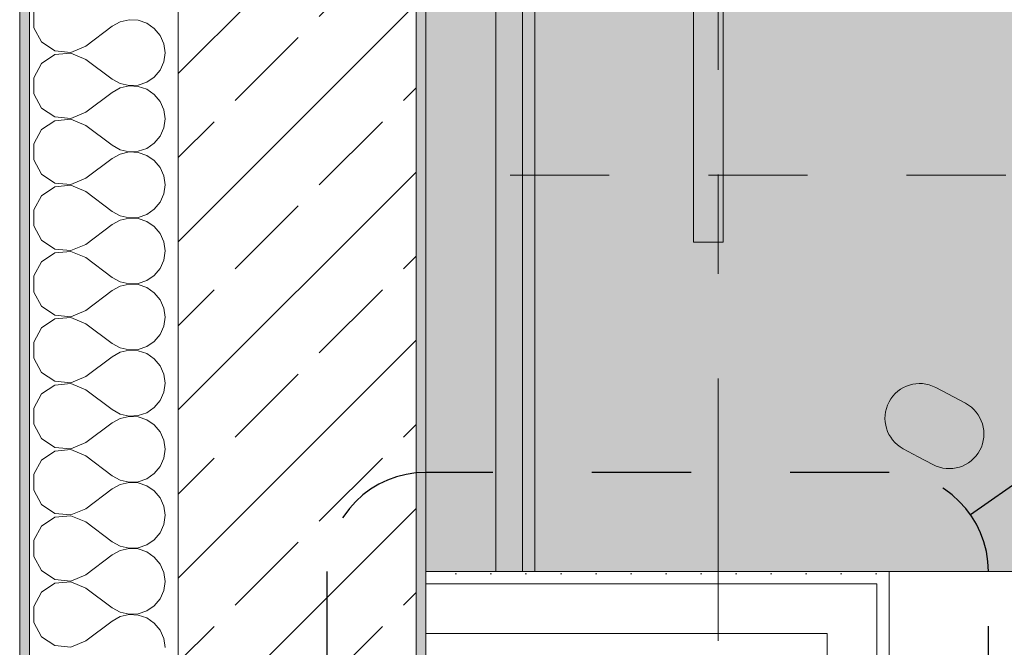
# Model space of a CAD drawing. Header units: metres. Extents: x -3.6 to 85.2, y -11 to 16.8.
# Tile 11 of 256: x -0.175 to 0.819, y 0.934 to 1.567. Entities that reach past the tile are written whole.
import ezdxf

# ---------------------------------------------------------------- set-up
doc = ezdxf.new("R2010")
doc.units = ezdxf.units.M
doc.header["$MEASUREMENT"] = 0
for name, pattern in [('Punktlinie eng', [0.0375, 0.0125, -0.025]), ('Strichlinie doppelt', [0.546806, 0.264583, -0.105833, 0.070556, -0.105833]), ('Strichlinie eng', [0.115, 0.075, -0.04])]:
    doc.linetypes.add(name, pattern=pattern)
for name, color, linetype in [('208 - Marker.Detail', 7, 'Continuous'), ('451 - Universal.Achsen Raster', 7, 'Continuous'), ('604 - Struktur.Wand Aussen', 7, 'Continuous'), ('Neubau_606 - Struktur.Wand Innen Ausbau', 7, 'Continuous'), ('Neubau_653 - Abdeckung.TB Verkofferung', 7, 'Continuous'), ('Neubau_701 - Einrichtung.Möbel', 7, 'Continuous')]:
    doc.layers.add(name, color=color, linetype=linetype)
pattern_1 = [(45, (0, 0), (-0.01767767, 0.01767767), [0, -0.025])]

# ---------------------------------------------------------------- blocks, each defined once
blk = doc.blocks.new('*X60')
at = {"layer": '604 - Struktur.Wand Aussen', "color": 7, "linetype": 'Continuous', "lineweight": 5}
for p, q in [((-0.16066, 1.57479), (-0.16066, 1.55855)), ((-0.10833, 1.54), (-0.08167, 1.56)), ((-0.07362, 1.56445), (-0.08167, 1.56)), ((-0.06466, 1.56653), (-0.07362, 1.56445)), ((-0.05547, 1.56609), (-0.06466, 1.56653)), ((-0.04676, 1.56315), (-0.05547, 1.56609)), ((-0.03918, 1.55794), (-0.04676, 1.56315)), ((-0.16066, 1.55855), (-0.15299, 1.54424)), ((-0.03331, 1.55086), (-0.03918, 1.55794)), ((-0.0296, 1.54244), (-0.03331, 1.55086)), ((-0.15299, 1.54424), (-0.13947, 1.53525)), ((-0.02833, 1.53333), (-0.0296, 1.54244)), ((-0.13947, 1.53142), (-0.15299, 1.52243)), ((-0.13947, 1.53525), (-0.1233, 1.53371)), ((-0.1233, 1.53295), (-0.13947, 1.53142)), ((-0.1233, 1.53371), (-0.10833, 1.54)), ((-0.10833, 1.52667), (-0.1233, 1.53295)), ((-0.0296, 1.52422), (-0.02833, 1.53333)), ((-0.15299, 1.52243), (-0.16066, 1.50812)), ((-0.10833, 1.52667), (-0.08167, 1.50667)), ((-0.03331, 1.51581), (-0.0296, 1.52422)), ((-0.03918, 1.50873), (-0.03331, 1.51581)), ((-0.16066, 1.50812), (-0.16066, 1.49188)), ((-0.08167, 1.50667), (-0.07362, 1.50222)), ((-0.07362, 1.50222), (-0.06466, 1.50013)), ((-0.06466, 1.50013), (-0.05547, 1.50058)), ((-0.05547, 1.50058), (-0.04676, 1.50352)), ((-0.04676, 1.50352), (-0.03918, 1.50873)), ((-0.16066, 1.49188), (-0.15299, 1.47757)), ((-0.10833, 1.47333), (-0.08167, 1.49333)), ((-0.07362, 1.49778), (-0.08167, 1.49333)), ((-0.06466, 1.49987), (-0.07362, 1.49778)), ((-0.05547, 1.49942), (-0.06466, 1.49987)), ((-0.04676, 1.49648), (-0.05547, 1.49942)), ((-0.03918, 1.49127), (-0.04676, 1.49648)), ((-0.03331, 1.48419), (-0.03918, 1.49127)), ((-0.0296, 1.47578), (-0.03331, 1.48419)), ((-0.15299, 1.47757), (-0.13947, 1.46858)), ((-0.1233, 1.46705), (-0.10833, 1.47333)), ((-0.02833, 1.46667), (-0.0296, 1.47578)), ((-0.13947, 1.46475), (-0.15299, 1.45576)), ((-0.13947, 1.46858), (-0.1233, 1.46705)), ((-0.1233, 1.46629), (-0.13947, 1.46475)), ((-0.10833, 1.46), (-0.1233, 1.46629)), ((-0.0296, 1.45756), (-0.02833, 1.46667)), ((-0.15299, 1.45576), (-0.16066, 1.44145)), ((-0.10833, 1.46), (-0.08167, 1.44)), ((-0.03331, 1.44914), (-0.0296, 1.45756)), ((-0.16066, 1.44145), (-0.16066, 1.42521)), ((-0.04676, 1.43685), (-0.03918, 1.44206)), ((-0.03918, 1.44206), (-0.03331, 1.44914)), ((-0.08167, 1.44), (-0.07362, 1.43555)), ((-0.07362, 1.43112), (-0.08167, 1.42667)), ((-0.07362, 1.43555), (-0.06466, 1.43347)), ((-0.06466, 1.4332), (-0.07362, 1.43112)), ((-0.06466, 1.43347), (-0.05547, 1.43391)), ((-0.05547, 1.43275), (-0.06466, 1.4332)), ((-0.05547, 1.43391), (-0.04676, 1.43685)), ((-0.04676, 1.42981), (-0.05547, 1.43275)), ((-0.16066, 1.42521), (-0.15299, 1.4109)), ((-0.10833, 1.40667), (-0.08167, 1.42667)), ((-0.03918, 1.42461), (-0.04676, 1.42981)), ((-0.03331, 1.41752), (-0.03918, 1.42461)), ((-0.15299, 1.4109), (-0.13947, 1.40192)), ((-0.0296, 1.40911), (-0.03331, 1.41752)), ((-0.13947, 1.40192), (-0.1233, 1.40038)), ((-0.1233, 1.40038), (-0.10833, 1.40667)), ((-0.02833, 1.4), (-0.0296, 1.40911)), ((-0.13947, 1.39808), (-0.15299, 1.3891)), ((-0.1233, 1.39962), (-0.13947, 1.39808)), ((-0.10833, 1.39333), (-0.1233, 1.39962)), ((-0.10833, 1.39333), (-0.08167, 1.37333)), ((-0.0296, 1.39089), (-0.02833, 1.4)), ((-0.15299, 1.3891), (-0.16066, 1.37479)), ((-0.03918, 1.37539), (-0.03331, 1.38248)), ((-0.03331, 1.38248), (-0.0296, 1.39089)), ((-0.16066, 1.37479), (-0.16066, 1.35855)), ((-0.08167, 1.37333), (-0.07362, 1.36888)), ((-0.04676, 1.37019), (-0.03918, 1.37539)), ((-0.07362, 1.36445), (-0.08167, 1.36)), ((-0.07362, 1.36888), (-0.06466, 1.3668)), ((-0.06466, 1.36653), (-0.07362, 1.36445)), ((-0.06466, 1.3668), (-0.05547, 1.36725)), ((-0.05547, 1.36609), (-0.06466, 1.36653)), ((-0.05547, 1.36725), (-0.04676, 1.37019)), ((-0.04676, 1.36315), (-0.05547, 1.36609)), ((-0.03918, 1.35794), (-0.04676, 1.36315)), ((-0.16066, 1.35855), (-0.15299, 1.34424)), ((-0.10833, 1.34), (-0.08167, 1.36)), ((-0.03331, 1.35086), (-0.03918, 1.35794)), ((-0.15299, 1.34424), (-0.13947, 1.33525)), ((-0.0296, 1.34244), (-0.03331, 1.35086)), ((-0.02833, 1.33333), (-0.0296, 1.34244)), ((-0.13947, 1.33142), (-0.15299, 1.32243)), ((-0.13947, 1.33525), (-0.1233, 1.33371)), ((-0.1233, 1.33295), (-0.13947, 1.33142)), ((-0.1233, 1.33371), (-0.10833, 1.34)), ((-0.10833, 1.32667), (-0.1233, 1.33295)), ((-0.0296, 1.32422), (-0.02833, 1.33333)), ((-0.15299, 1.32243), (-0.16066, 1.30812)), ((-0.10833, 1.32667), (-0.08167, 1.30667)), ((-0.03331, 1.31581), (-0.0296, 1.32422)), ((-0.03918, 1.30873), (-0.03331, 1.31581)), ((-0.16066, 1.30812), (-0.16066, 1.29188)), ((-0.08167, 1.30667), (-0.07362, 1.30222)), ((-0.07362, 1.30222), (-0.06466, 1.30013)), ((-0.05547, 1.30058), (-0.04676, 1.30352)), ((-0.04676, 1.30352), (-0.03918, 1.30873)), ((-0.16066, 1.29188), (-0.15299, 1.27757)), ((-0.10833, 1.27333), (-0.08167, 1.29333)), ((-0.07362, 1.29778), (-0.08167, 1.29333)), ((-0.06466, 1.29987), (-0.07362, 1.29778)), ((-0.06466, 1.30013), (-0.05547, 1.30058)), ((-0.05547, 1.29942), (-0.06466, 1.29987)), ((-0.04676, 1.29648), (-0.05547, 1.29942)), ((-0.03918, 1.29127), (-0.04676, 1.29648)), ((-0.03331, 1.28419), (-0.03918, 1.29127)), ((-0.0296, 1.27578), (-0.03331, 1.28419)), ((-0.15299, 1.27757), (-0.13947, 1.26858)), ((-0.1233, 1.26705), (-0.10833, 1.27333)), ((-0.02833, 1.26667), (-0.0296, 1.27578)), ((-0.13947, 1.26475), (-0.15299, 1.25576)), ((-0.13947, 1.26858), (-0.1233, 1.26705)), ((-0.1233, 1.26629), (-0.13947, 1.26475)), ((-0.10833, 1.26), (-0.1233, 1.26629)), ((-0.0296, 1.25756), (-0.02833, 1.26667)), ((-0.15299, 1.25576), (-0.16066, 1.24145)), ((-0.10833, 1.26), (-0.08167, 1.24)), ((-0.03331, 1.24914), (-0.0296, 1.25756)), ((-0.04676, 1.23685), (-0.03918, 1.24206)), ((-0.03918, 1.24206), (-0.03331, 1.24914)), ((-0.16066, 1.24145), (-0.16066, 1.22521)), ((-0.08167, 1.24), (-0.07362, 1.23555)), ((-0.07362, 1.23555), (-0.06466, 1.23347)), ((-0.06466, 1.2332), (-0.07362, 1.23112)), ((-0.06466, 1.23347), (-0.05547, 1.23391)), ((-0.05547, 1.23275), (-0.06466, 1.2332)), ((-0.05547, 1.23391), (-0.04676, 1.23685)), ((-0.04676, 1.22981), (-0.05547, 1.23275)), ((-0.16066, 1.22521), (-0.15299, 1.2109)), ((-0.10833, 1.20667), (-0.08167, 1.22667)), ((-0.07362, 1.23112), (-0.08167, 1.22667)), ((-0.03918, 1.22461), (-0.04676, 1.22981)), ((-0.03331, 1.21752), (-0.03918, 1.22461)), ((-0.0296, 1.20911), (-0.03331, 1.21752)), ((-0.15299, 1.2109), (-0.13947, 1.20192)), ((-0.1233, 1.20038), (-0.10833, 1.20667)), ((-0.02833, 1.2), (-0.0296, 1.20911)), ((-0.13947, 1.19808), (-0.15299, 1.1891)), ((-0.13947, 1.20192), (-0.1233, 1.20038)), ((-0.1233, 1.19962), (-0.13947, 1.19808)), ((-0.10833, 1.19333), (-0.1233, 1.19962)), ((-0.10833, 1.19333), (-0.08167, 1.17333)), ((-0.0296, 1.19089), (-0.02833, 1.2)), ((-0.15299, 1.1891), (-0.16066, 1.17479)), ((-0.03918, 1.17539), (-0.03331, 1.18248)), ((-0.03331, 1.18248), (-0.0296, 1.19089)), ((-0.16066, 1.17479), (-0.16066, 1.15855)), ((-0.08167, 1.17333), (-0.07362, 1.16888)), ((-0.04676, 1.17019), (-0.03918, 1.17539)), ((-0.07362, 1.16445), (-0.08167, 1.16)), ((-0.07362, 1.16888), (-0.06466, 1.1668)), ((-0.06466, 1.16653), (-0.07362, 1.16445)), ((-0.06466, 1.1668), (-0.05547, 1.16725)), ((-0.05547, 1.16609), (-0.06466, 1.16653)), ((-0.05547, 1.16725), (-0.04676, 1.17019)), ((-0.04676, 1.16315), (-0.05547, 1.16609)), ((-0.03918, 1.15794), (-0.04676, 1.16315)), ((-0.16066, 1.15855), (-0.15299, 1.14424)), ((-0.10833, 1.14), (-0.08167, 1.16)), ((-0.03331, 1.15086), (-0.03918, 1.15794)), ((-0.15299, 1.14424), (-0.13947, 1.13525)), ((-0.0296, 1.14244), (-0.03331, 1.15086)), ((-0.13947, 1.13525), (-0.1233, 1.13371)), ((-0.1233, 1.13295), (-0.13947, 1.13142)), ((-0.1233, 1.13371), (-0.10833, 1.14)), ((-0.10833, 1.12667), (-0.1233, 1.13295)), ((-0.02833, 1.13333), (-0.0296, 1.14244)), ((-0.0296, 1.12422), (-0.02833, 1.13333)), ((-0.13947, 1.13142), (-0.15299, 1.12243)), ((-0.10833, 1.12667), (-0.08167, 1.10667)), ((-0.03331, 1.11581), (-0.0296, 1.12422)), ((-0.15299, 1.12243), (-0.16066, 1.10812)), ((-0.03918, 1.10873), (-0.03331, 1.11581)), ((-0.16066, 1.10812), (-0.16066, 1.09188)), ((-0.08167, 1.10667), (-0.07362, 1.10222)), ((-0.05547, 1.10058), (-0.04676, 1.10352)), ((-0.04676, 1.10352), (-0.03918, 1.10873)), ((-0.10833, 1.07333), (-0.08167, 1.09333)), ((-0.07362, 1.09778), (-0.08167, 1.09333)), ((-0.07362, 1.10222), (-0.06466, 1.10013)), ((-0.06466, 1.09987), (-0.07362, 1.09778)), ((-0.06466, 1.10013), (-0.05547, 1.10058)), ((-0.05547, 1.09942), (-0.06466, 1.09987)), ((-0.04676, 1.09648), (-0.05547, 1.09942)), ((-0.03918, 1.09127), (-0.04676, 1.09648)), ((-0.16066, 1.09188), (-0.15299, 1.07757)), ((-0.03331, 1.08419), (-0.03918, 1.09127)), ((-0.0296, 1.07578), (-0.03331, 1.08419)), ((-0.15299, 1.07757), (-0.13947, 1.06858)), ((-0.1233, 1.06705), (-0.10833, 1.07333)), ((-0.02833, 1.06667), (-0.0296, 1.07578)), ((-0.13947, 1.06475), (-0.15299, 1.05576)), ((-0.13947, 1.06858), (-0.1233, 1.06705)), ((-0.1233, 1.06629), (-0.13947, 1.06475)), ((-0.10833, 1.06), (-0.1233, 1.06629)), ((-0.0296, 1.05756), (-0.02833, 1.06667)), ((-0.15299, 1.05576), (-0.16066, 1.04145)), ((-0.10833, 1.06), (-0.08167, 1.04)), ((-0.03331, 1.04914), (-0.0296, 1.05756)), ((-0.03918, 1.04206), (-0.03331, 1.04914)), ((-0.16066, 1.04145), (-0.16066, 1.02521)), ((-0.08167, 1.04), (-0.07362, 1.03555)), ((-0.07362, 1.03555), (-0.06466, 1.03347)), ((-0.06466, 1.03347), (-0.05547, 1.03391)), ((-0.05547, 1.03391), (-0.04676, 1.03685)), ((-0.04676, 1.03685), (-0.03918, 1.04206)), ((-0.16066, 1.02521), (-0.15299, 1.0109)), ((-0.10833, 1.00667), (-0.08167, 1.02667)), ((-0.07362, 1.03112), (-0.08167, 1.02667)), ((-0.06466, 1.0332), (-0.07362, 1.03112)), ((-0.05547, 1.03275), (-0.06466, 1.0332)), ((-0.04676, 1.02981), (-0.05547, 1.03275)), ((-0.03918, 1.02461), (-0.04676, 1.02981)), ((-0.03331, 1.01752), (-0.03918, 1.02461)), ((-0.0296, 1.00911), (-0.03331, 1.01752)), ((-0.15299, 1.0109), (-0.13947, 1.00192)), ((-0.1233, 1.00038), (-0.10833, 1.00667)), ((-0.02833, 1), (-0.0296, 1.00911)), ((-0.13947, 0.99808), (-0.15299, 0.9891)), ((-0.13947, 1.00192), (-0.1233, 1.00038)), ((-0.1233, 0.99962), (-0.13947, 0.99808)), ((-0.10833, 0.99333), (-0.1233, 0.99962)), ((-0.0296, 0.99089), (-0.02833, 1)), ((-0.15299, 0.9891), (-0.16066, 0.97479)), ((-0.10833, 0.99333), (-0.08167, 0.97333)), ((-0.03331, 0.98248), (-0.0296, 0.99089)), ((-0.16066, 0.97479), (-0.16066, 0.95855)), ((-0.04676, 0.97019), (-0.03918, 0.97539)), ((-0.03918, 0.97539), (-0.03331, 0.98248)), ((-0.08167, 0.97333), (-0.07362, 0.96888)), ((-0.07362, 0.96445), (-0.08167, 0.96)), ((-0.07362, 0.96888), (-0.06466, 0.9668)), ((-0.06466, 0.96653), (-0.07362, 0.96445)), ((-0.06466, 0.9668), (-0.05547, 0.96725)), ((-0.05547, 0.96609), (-0.06466, 0.96653)), ((-0.05547, 0.96725), (-0.04676, 0.97019)), ((-0.04676, 0.96315), (-0.05547, 0.96609)), ((-0.16066, 0.95855), (-0.15299, 0.94424)), ((-0.10833, 0.94), (-0.08167, 0.96)), ((-0.03918, 0.95794), (-0.04676, 0.96315)), ((-0.03331, 0.95086), (-0.03918, 0.95794)), ((-0.15299, 0.94424), (-0.13947, 0.93525)), ((-0.0296, 0.94244), (-0.03331, 0.95086)), ((-0.13947, 0.93525), (-0.1233, 0.93371)), ((-0.1233, 0.93371), (-0.10833, 0.94)), ((-0.02833, 0.93333), (-0.0296, 0.94244))]:
    blk.add_line(p, q, dxfattribs=at)

msp = doc.modelspace()

# ---------------------------------------------------------------- hatches: boundary and pattern name
at = {"layer": '604 - Struktur.Wand Aussen', "linetype": 'Continuous', "lineweight": 0, "true_color": 0x000000}
h = msp.add_hatch(dxfattribs=at)
h.set_pattern_fill('Verputz_0001', color=18, style=0, pattern_type=2)
h.set_pattern_definition([(0, (0, 0), (0, 0.0866025), [0, -0.05]), (0, (0.025, 0.0433), (0, 0.0866025), [0, -0.05])])
h.paths.add_polyline_path([(-0.175, -0.145), (-0.165, -0.145), (-0.165, 6.105), (-0.175, 6.105)])
h = msp.add_hatch(dxfattribs=at)
h.set_pattern_fill('Beton__Stahlbeton_0001', color=18, style=0, pattern_type=2)
h.set_pattern_definition([(45, (0, 0), (-0.0848528, 0.0848528), []), (45, (-0.04243, 0.04243), (-0.0848528, 0.0848528), [0.09, -0.03])])
h.paths.add_polyline_path([(-0.015, 6.105), (-0.015, 0.245), (0.225, 0.245), (0.225, 6.105), (0.175, 6.105), (0.105, 6.105)])
h = msp.add_hatch(dxfattribs=at)
h.set_pattern_fill('Gips_0001', color=18, style=0, pattern_type=2)
h.set_pattern_definition(pattern_1)
h.paths.add_polyline_path([(0.235, 0.70998), (0.235, 5.18998), (0.225, 5.18998), (0.225, 0.70998)])
at = {"layer": 'Neubau_606 - Struktur.Wand Innen Ausbau', "linetype": 'Continuous', "lineweight": 0, "true_color": 0x000000}
h = msp.add_hatch(dxfattribs=at)
h.set_pattern_fill('Gips_0001', color=18, style=0, pattern_type=2)
h.set_pattern_definition(pattern_1)
h.paths.add_polyline_path([(0.235, 1.00998), (0.235, 0.99748), (0.68999, 0.99748), (0.68999, 1.00998)])
h = msp.add_hatch(dxfattribs=at)
h.set_pattern_fill('Gips_0001', color=18, style=0, pattern_type=2)
h.set_pattern_definition(pattern_1)
h.paths.add_polyline_path([(0.68999, 1.00998), (0.68999, 0.99748), (0.70249, 1.00998)])
h = msp.add_hatch(dxfattribs=at)
h.set_pattern_fill('Gips_0001', color=18, style=0, pattern_type=2)
h.set_pattern_definition(pattern_1)
h.paths.add_polyline_path([(0.68999, 0.99748), (0.70249, 0.99748), (0.70249, 1.00998)])
h = msp.add_hatch(dxfattribs=at)
h.set_pattern_fill('Gips_0001', color=18, style=0, pattern_type=2)
h.set_pattern_definition(pattern_1)
h.paths.add_polyline_path([(0.68999, 0.99748), (0.68999, 0.255), (0.70249, 0.255), (0.70249, 0.99748)])
at = {"layer": 'Neubau_653 - Abdeckung.TB Verkofferung', "linetype": 'Continuous', "lineweight": 0, "true_color": 0x000000}
h = msp.add_hatch(dxfattribs=at)
h.set_pattern_fill('Gips_0001', color=18, style=0, pattern_type=2)
h.set_pattern_definition(pattern_1)
h.paths.add_polyline_path([(0.345, 1.00998), (0.345, 5.05048), (0.3325, 5.05048), (0.3325, 1.00998)])
at = {"layer": 'Neubau_701 - Einrichtung.Möbel', "linetype": 'Continuous', "lineweight": 0, "true_color": 0x3a3a3a}
for points in [[(0.235, 3.00998), (0.235, 1.00998), (1.035, 1.00998), (1.035, 2.20998), (2.435, 2.20998), (2.435, 3.00998)], [(0.53491, 2.14212), (0.50491, 2.14212), (0.50491, 1.34212), (0.53491, 1.34212)], [(0.73159, 1.12584), (0.74659, 1.11786, 1), (0.77947, 1.17965), (0.74946, 1.19562, 0.994302), (0.71658, 1.13383)]]:
    msp.add_hatch(color=250, dxfattribs=at).paths.add_polyline_path(points)

# ---------------------------------------------------------------- linework, layer by layer
at = {"layer": '208 - Marker.Detail', "color": 30, "linetype": 'Continuous', "lineweight": 25, "true_color": 0xff6e00}
msp.add_line((1.17761, 1.34213), (0.78445, 1.06731), dxfattribs=at)
at = {"layer": '208 - Marker.Detail', "color": 30, "linetype": 'Punktlinie eng', "lineweight": 25, "true_color": 0xff6e00}
for p, q in [((0.70249, 1.11002), (0.235, 1.11002)), ((0.135, 1.01002), (0.135, 0.255)), ((0.80249, 0.255), (0.80249, 1.01002))]:
    msp.add_line(p, q, dxfattribs=at)
for centre, start, end in [((0.235, 1.01002), 90, 180), ((0.70249, 1.01002), 0, 90)]:
    msp.add_arc(centre, 0.1, start, end, dxfattribs=at)
at = {"layer": '451 - Universal.Achsen Raster', "color": 160, "linetype": 'Strichlinie doppelt', "lineweight": 9, "true_color": 0x3232ff}
msp.add_line((0.52999, -10.585), (0.52999, 16.355), dxfattribs=at)
at = {"layer": '604 - Struktur.Wand Aussen', "color": 7, "linetype": 'Continuous', "lineweight": 5}
msp.add_line((-0.165, 6.105), (-0.165, -0.005), dxfattribs=at)
at = {"layer": '604 - Struktur.Wand Aussen', "color": 7, "linetype": 'Continuous', "lineweight": 13}
for p, q in [((-0.015, 6.105), (-0.015, 0.245)), ((0.225, 0.70998), (0.225, 5.18998))]:
    msp.add_line(p, q, dxfattribs=at)
at = {"layer": '604 - Struktur.Wand Aussen', "color": 7, "linetype": 'Continuous', "lineweight": 5, "flags": 128}
for points in [[(-0.175, 6.105), (-0.175, -0.155)], [(0.235, 0.70998), (0.235, 5.18998)]]:
    msp.add_lwpolyline(points, dxfattribs=at)
at = {"layer": 'Neubau_606 - Struktur.Wand Innen Ausbau', "color": 1, "linetype": 'Continuous', "lineweight": 5}
for p, q in [((0.63999, 0.99748), (0.235, 0.99748)), ((0.68999, 0.99748), (0.63999, 0.99748)), ((0.68999, 0.99748), (0.63999, 0.99748)), ((0.68999, 0.94748), (0.68999, 0.99748)), ((0.68999, 0.70998), (0.68999, 0.94748))]:
    msp.add_line(p, q, dxfattribs=at)
at = {"layer": 'Neubau_606 - Struktur.Wand Innen Ausbau', "color": 1, "linetype": 'Continuous', "lineweight": 5, "flags": 128}
for points in [[(0.68999, 1.00998), (0.235, 1.00998)], [(0.235, 1.00998), (0.235, 0.99748)], [(0.70249, 1.00998), (0.68999, 1.00998)], [(0.70249, 0.255), (0.70249, 1.00998)], [(0.235, 0.99748), (0.235, 0.94748)], [(0.235, 0.94748), (0.63999, 0.94748)], [(0.63999, 0.94748), (0.63999, 0.70998)]]:
    msp.add_lwpolyline(points, dxfattribs=at)
at = {"layer": 'Neubau_653 - Abdeckung.TB Verkofferung', "color": 1, "linetype": 'Continuous', "lineweight": 9}
for p, q in [((0.235, 1.00998), (0.235, 5.05048)), ((0.345, 1.00998), (0.345, 5.05048)), ((0.345, 1.00998), (0.235, 1.00998))]:
    msp.add_line(p, q, dxfattribs=at)
at = {"layer": 'Neubau_653 - Abdeckung.TB Verkofferung', "color": 1, "linetype": 'Continuous', "lineweight": 5}
for p, q in [((0.3055, 5.05048), (0.3055, 1.00998)), ((0.3325, 5.05048), (0.3325, 1.00998)), ((0.345, 5.05048), (0.345, 1.00998))]:
    msp.add_line(p, q, dxfattribs=at)
at = {"layer": 'Neubau_653 - Abdeckung.TB Verkofferung', "color": 1, "linetype": 'Continuous', "lineweight": 5, "flags": 128}
msp.add_lwpolyline([(0.345, 1.00998), (0.3325, 1.00998), (0.3055, 1.00998)], dxfattribs=at)
at = {"layer": 'Neubau_701 - Einrichtung.Möbel', "color": 7, "linetype": 'Strichlinie eng', "lineweight": 5, "true_color": 0xebebeb}
msp.add_line((1.02, 1.40998), (0.235, 1.40998), dxfattribs=at)
at = {"layer": 'Neubau_701 - Einrichtung.Möbel', "color": 7, "linetype": 'Continuous', "lineweight": 5, "true_color": 0xebebeb, "flags": 128}
for points in [[(0.235, 3.00998), (0.235, 1.00998), (1.035, 1.00998), (1.035, 2.20998), (2.435, 2.20998), (2.435, 3.00998)], [(0.53491, 2.14212), (0.53491, 1.34212), (0.50491, 1.34212), (0.50491, 2.14212)]]:
    msp.add_lwpolyline(points, close=True, dxfattribs=at)
msp.add_lwpolyline([(0.73159, 1.12584), (0.71658, 1.13383, -0.994302), (0.74946, 1.19562), (0.77947, 1.17965, -1), (0.74659, 1.11786)], format="xyb", close=True, dxfattribs=at)

# ---------------------------------------------------------------- block references
at = {"layer": '604 - Struktur.Wand Aussen', "color": 7, "lineweight": 18}
msp.add_blockref('*X60', (0, 0), dxfattribs=at)

doc.saveas('drawing.dxf')
